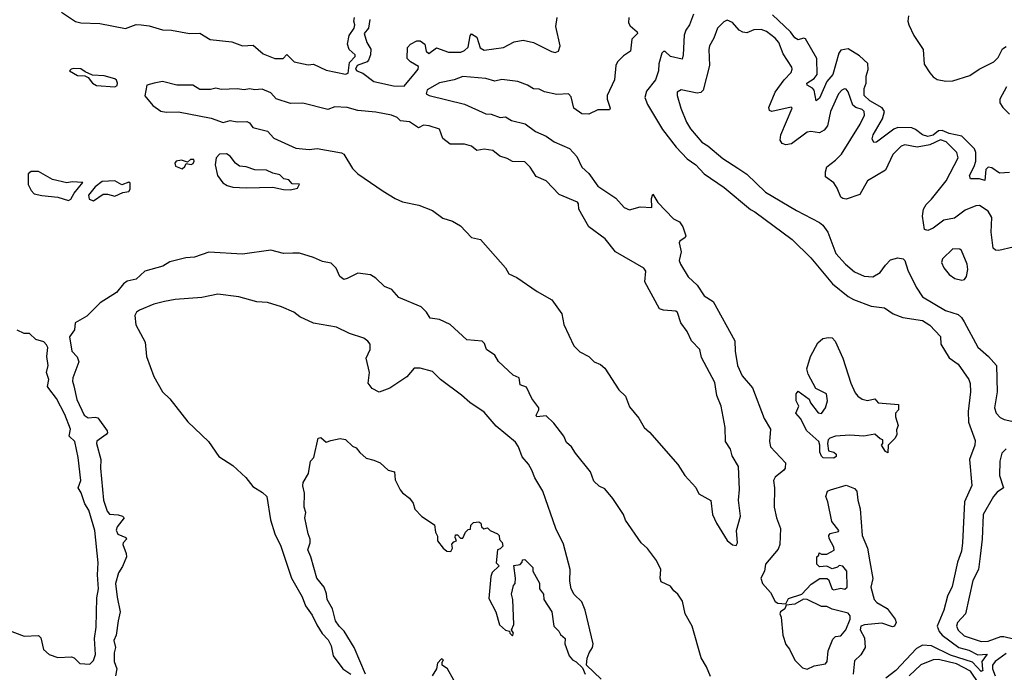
# Model space of a CAD drawing. Extents: x 2323203 to 2567568, y 883585 to 1022917.
# Tile 72 of 256: x 2408460 to 2414005, y 981565 to 985243. Entities that reach past the tile are written whole.
import ezdxf

# ---------------------------------------------------------------- set-up
doc = ezdxf.new("R2010")
doc.units = 0

msp = doc.modelspace()

# ---------------------------------------------------------------- linework, layer by layer
at = {"layer": '0CON10XD'}
for points in [[(2408695, 985285.7), (2408775, 985233.8), (2408805, 985225.6), (2408911.7, 985221.7), (2409055, 985194.3), (2409115, 985215.3), (2409145, 985214.7), (2409188.8, 985208.8), (2409265, 985186.8), (2409314.4, 985184.4), (2409415.5, 985165.5), (2409475, 985166.9), (2409532.2, 985132.2), (2409655, 985117.8), (2409715, 985095.7), (2409775, 985100), (2409831.4, 985051.4), (2409896.1, 985023.9), (2409943.8, 985025), (2409965, 985046.2), (2410005, 985006), (2410085, 984989.1), (2410115, 984991.9), (2410185, 984959.3), (2410295, 984936.9), (2410309.1, 984940.9), (2410317.3, 985002.7), (2410350, 985035), (2410349.4, 985045), (2410316.2, 985075), (2410305.3, 985105), (2410316.2, 985153.8), (2410342.9, 985195), (2410347.7, 985215), (2410342.2, 985235), (2410346.2, 985255)], [(2410432.7, 985245), (2410424.4, 985195.6), (2410400, 985165), (2410414.3, 985115), (2410437, 985077), (2410434.8, 985045), (2410425.2, 985015), (2410415.9, 985005), (2410361.1, 984985), (2410351.7, 984965), (2410357.9, 984955), (2410391.5, 984941.5), (2410454.5, 984894.5), (2410565, 984870), (2410625, 984868.7), (2410689.3, 984945), (2410703.5, 984965), (2410705, 984978.8), (2410661.2, 985005), (2410641.2, 985025), (2410643.6, 985086.4), (2410660, 985105), (2410695.9, 985124.1), (2410715, 985124), (2410741.2, 985105), (2410750, 985065), (2410765, 985053.3), (2410806.4, 985083.6), (2410875, 985060), (2410945, 985060.6), (2410965, 985068.6), (2410985, 985087.5), (2410997.6, 985152.4), (2411005, 985163.1), (2411035.1, 985145.1), (2411053.5, 985085), (2411075, 985071.2), (2411185, 985087.1), (2411245, 985117.5), (2411295, 985126.9), (2411354.3, 985114.3), (2411455, 985063.8), (2411475, 985058.8), (2411495, 985066.2), (2411504.4, 985095), (2411478.5, 985205), (2411487.1, 985255)], [(2411891.1, 985255), (2411889.1, 985225), (2411898.4, 985208.4), (2411937.1, 985175), (2411940, 985165), (2411907.1, 985132.9), (2411899.2, 985065), (2411860.2, 985039.8), (2411826.9, 985005), (2411816.5, 984985), (2411810, 984905), (2411768.1, 984815), (2411767.8, 984795), (2411786.2, 984745), (2411782.5, 984735), (2411715, 984734.2), (2411665, 984710.6), (2411625, 984713.1), (2411580, 984745), (2411565, 984807.5), (2411551.1, 984825), (2411485, 984821.4), (2411415, 984837), (2411385, 984851.7), (2411354, 984854), (2411320.6, 984875), (2411265, 984895.2), (2411175, 984905.4), (2411135, 984896.8), (2411085, 984912.1), (2410955, 984922.9), (2410906.4, 984903.6), (2410825, 984888.1), (2410755, 984847.5), (2410750, 984825), (2410765.6, 984815.6), (2410965, 984767.3), (2411085, 984713.3), (2411115, 984711.1), (2411165, 984691.9), (2411195, 984696.2), (2411230, 984675), (2411305.8, 984655.8), (2411365, 984612.2), (2411425, 984586.1), (2411469.4, 984555), (2411556.2, 984516.2), (2411597.3, 984472.7)], [(2412253.8, 985275), (2412231.9, 985215), (2412211.1, 985185), (2412202.3, 985155), (2412197.3, 985045), (2412190, 985020), (2412125, 985035.5), (2412095, 985064.3), (2412085, 985064), (2412075.6, 985054.4), (2412060, 984995), (2412058.2, 984955), (2412040.4, 984905), (2411990.6, 984839.4), (2411981.1, 984805), (2411995.5, 984765), (2412080.9, 984625), (2412156.2, 984525), (2412218.3, 984458.3), (2412267.1, 984425), (2412315, 984373.6), (2412426.7, 984296.7), (2412575, 984173.8), (2412599.2, 984160.8), (2412810.5, 984005), (2412915, 983901.1), (2413037.3, 983755), (2413125, 983683.8), (2413155.8, 983665.8), (2413255, 983629.1), (2413330, 983620), (2413378.8, 983585), (2413433.3, 983565), (2413545, 983547.1), (2413585, 983522), (2413645, 983456.7), (2413647.8, 983415), (2413695, 983338.1), (2413745, 983301.5), (2413805.5, 983215), (2413812.4, 983192.4), (2413813.8, 983145), (2413802, 983035), (2413802.9, 982975), (2413841.5, 982871.5), (2413839.6, 982845), (2413809.2, 982765), (2413821.7, 982618.3), (2413780, 982525), (2413770.3, 982295), (2413763.3, 982246.7), (2413741.3, 982185), (2413712.1, 982047.9), (2413685.3, 981994.7), (2413664.7, 981915.3), (2413627.8, 981825), (2413637.9, 981795), (2413654.8, 981775), (2413749.1, 981705), (2413805, 981688.8), (2413855, 981662.9), (2413907.9, 981667.9), (2413878.7, 981625), (2413882.3, 981582.3), (2413883.5, 981575), (2413875, 981570.3), (2413825, 981621.4), (2413702, 981662), (2413595, 981714.3), (2413545, 981718.1), (2413510.5, 981699.5), (2413395, 981575.4), (2413338.5, 981531.5)], [(2414035, 984381.1), (2413977.3, 984377.3), (2413935, 984407.4), (2413915, 984412.4), (2413901.2, 984398.8), (2413895, 984336.2), (2413865, 984346.7), (2413815, 984347.1), (2413809.2, 984365), (2413835.8, 984415), (2413844.3, 984445), (2413845.3, 984495), (2413836.4, 984515), (2413766.2, 984586.2), (2413695, 984601.4), (2413655, 984618.5), (2413635, 984617.3), (2413605, 984592.6), (2413575, 984584.1), (2413543.6, 984593.6), (2413505.3, 984625), (2413485, 984632.9), (2413405, 984634.9), (2413383.5, 984626.5), (2413285, 984552.2), (2413271.1, 984551.1), (2413261.1, 984571.1), (2413266.7, 984595), (2413318.6, 984685), (2413331, 984725), (2413316.7, 984746.7), (2413247.9, 984785), (2413216.1, 984815), (2413216.5, 984855), (2413227, 984885), (2413227.9, 984925), (2413237.6, 984962.4), (2413236.4, 984996.4), (2413189.9, 985039.9), (2413125, 985078), (2413085, 985071.2), (2413072.6, 985055), (2413040, 984935), (2413005.1, 984895), (2412965, 984801.5), (2412945, 984785.6), (2412934.7, 984845), (2412925, 984857.2), (2412894.4, 984874.4), (2412892.4, 984885), (2412935, 984912), (2412951.4, 984935), (2412949.6, 985025), (2412885, 985134.4), (2412875, 985139.4), (2412845, 985128.9), (2412825, 985140.3), (2412800.2, 985175), (2412699.8, 985269.8)], [(2413466.2, 985265), (2413462, 985235), (2413467.3, 985215), (2413495, 985153.1), (2413547.9, 985075), (2413553.3, 984993.3), (2413585, 984943.5), (2413605, 984920.4), (2413626.7, 984906.7), (2413675, 984896.6), (2413715, 984897.9), (2413810.9, 984929.1), (2413864, 984965), (2413945.3, 985004.7), (2413970.3, 985029.7), (2413995, 985079.4), (2414015, 985091.5)], [(2414055, 983961.4), (2413975, 983941.9), (2413955, 983944.3), (2413942.5, 983955), (2413931.3, 984045), (2413935, 984128), (2413913.9, 984163.9), (2413865, 984195.5), (2413845, 984194.4), (2413785, 984170), (2413724.6, 984125.4), (2413665, 984112.5), (2413605, 984068.8), (2413575, 984054.3), (2413555, 984060), (2413543.6, 984135), (2413549.6, 984175), (2413565, 984202.2), (2413595, 984231.1), (2413677.7, 984335), (2413744.5, 984464.5), (2413736.9, 984495), (2413677.2, 984555), (2413645, 984566.3), (2413585, 984538.6), (2413515, 984525.2), (2413445, 984537.3), (2413425, 984531.2), (2413376.9, 984483.1), (2413335, 984394.5), (2413234.2, 984335), (2413192.3, 984257.7), (2413115, 984231.5), (2413095, 984234.4), (2413083.5, 984243.5), (2413064.2, 984294.2), (2413045, 984323.1), (2412998.1, 984358.1), (2412997.5, 984385), (2413006.2, 984413.8), (2413055, 984451.9), (2413087.3, 984485), (2413192.9, 984655), (2413217.8, 984705), (2413215.6, 984725), (2413205, 984736.5), (2413169.2, 984749.1), (2413152.3, 984762.3), (2413125, 984836.2), (2413115, 984850.8), (2413105, 984852.9), (2413089.2, 984845), (2413071.5, 984825), (2413027.1, 984725), (2413008.8, 984645), (2412990.1, 984619.9), (2412965, 984606.2), (2412915, 984613.1), (2412895, 984609.1), (2412806, 984544), (2412775, 984538.5), (2412754.6, 984544.6), (2412743.1, 984565), (2412746.5, 984595), (2412810, 984745), (2412805, 984750), (2412695, 984725.6), (2412682.1, 984732.1), (2412678, 984748), (2412714.7, 984835), (2412765.7, 984904.3), (2412804.7, 984945.3), (2412811.1, 984965), (2412807.8, 984975), (2412759.9, 985049.9), (2412736, 985115), (2412715, 985138.2), (2412665, 985176.7), (2412635, 985188.1), (2412595, 985186.7), (2412555, 985169.6), (2412532.8, 985172.8), (2412512.7, 985185), (2412475, 985228.1), (2412445, 985240.6), (2412425, 985231.9), (2412390, 985195), (2412369.2, 985139.2), (2412344.5, 985095), (2412340.4, 985075), (2412345.4, 984985), (2412309.4, 984845), (2412295, 984833.6), (2412275, 984829.6), (2412185, 984846.9), (2412162.9, 984835), (2412161.9, 984815), (2412183.5, 984745), (2412215.2, 984665.2), (2412237.5, 984627.5), (2412302.1, 984552.1), (2412335, 984532.9), (2412420.5, 984460.5), (2412505, 984406.7), (2412555, 984372.3), (2412660.6, 984270.6), (2412835, 984167.9), (2412965, 984100), (2412982.9, 984085), (2413010.4, 984045), (2413056.2, 983925), (2413110, 983865), (2413161.7, 983821.7), (2413215, 983798.2), (2413265.4, 983794.6), (2413305, 983818.6), (2413335, 983860), (2413365, 983888.9), (2413405, 983901.4), (2413435, 983895.7), (2413445.6, 983885), (2413462.3, 983832.3), (2413507.9, 983735), (2413545, 983680.4), (2413674.4, 983605), (2413745, 983580.9), (2413763.8, 983565), (2413779.6, 983539.6), (2413856.7, 983396.7), (2413916.9, 983345), (2413960.9, 983295), (2413964.7, 983145.3), (2413949.6, 983055), (2413958.8, 983025), (2413980.8, 983000.8), (2414005, 982989.2), (2414165, 982953.1)], [(2408995, 984864.2), (2409008.3, 984871.7), (2409011.1, 984885), (2409005, 984901.9), (2408995, 984908.9), (2408935, 984927.4), (2408870.8, 984930.8), (2408828.5, 984948.5), (2408805, 984966.4), (2408762.7, 984967.3), (2408750, 984965), (2408740, 984955), (2408785, 984928.8), (2408826.1, 984926.1), (2408845, 984917.5), (2408870, 984885), (2408893, 984873), (2408995, 984864.2)], [(2412495, 982280), (2412502, 982295), (2412496.8, 982363.2), (2412518.4, 982445), (2412508.8, 982535), (2412513.3, 982595), (2412507.2, 982725), (2412472, 982785), (2412463.1, 982823.1), (2412434.6, 982865), (2412432.9, 982945), (2412410.4, 983065), (2412386, 983125), (2412375, 983197.5), (2412299.8, 983339.8), (2412290.7, 983385), (2412243.3, 983433.3), (2412218.2, 983485), (2412182.7, 983535), (2412165, 983592.9), (2412155, 983599.5), (2412085.4, 983605.4), (2412063.4, 983613.4), (2411980.7, 983765), (2411985.8, 983825), (2411975, 983843.2), (2411815.2, 983935.2), (2411757.7, 984007.7), (2411664.8, 984074.8), (2411608.9, 984175), (2411607.5, 984205), (2411601.3, 984215), (2411498.2, 984258.2), (2411425, 984334.2), (2411369.3, 984359.3), (2411335, 984411.2), (2411305, 984441.4), (2411235, 984444.4), (2411205, 984461.5), (2411163.5, 984473.5), (2411125, 984506.8), (2411075, 984513.5), (2411035, 984506.6), (2411005, 984530.9), (2410965, 984541.7), (2410885, 984541.2), (2410842.9, 984572.9), (2410825, 984625.6), (2410765.1, 984645.1), (2410735, 984649.1), (2410705, 984634.1), (2410655, 984667), (2410605, 984673.9), (2410585, 984691.6), (2410554.3, 984705), (2410465, 984722.2), (2410365, 984730.9), (2410305, 984748.9), (2410235, 984751.2), (2410195, 984736.5), (2410055, 984772.9), (2409985, 984770), (2409905, 984796.2), (2409875, 984831.8), (2409825, 984852.4), (2409785, 984847), (2409755, 984853.5), (2409725, 984846.9), (2409685, 984852.8), (2409595, 984849.3), (2409565, 984857.1), (2409535, 984850.6), (2409475, 984850.2), (2409435, 984873.4), (2409345, 984874), (2409265, 984895.1), (2409217.5, 984885), (2409175.7, 984874.3), (2409164.8, 984814.8), (2409210, 984760), (2409255, 984726.8), (2409285, 984721.4), (2409355, 984723.2), (2409537.4, 984687.4), (2409605, 984663.6), (2409645, 984674.8), (2409685, 984668), (2409739.1, 984669.1), (2409755, 984661.2), (2409773.3, 984635), (2409855, 984614.2), (2409890.7, 984575), (2410015, 984519.5), (2410089.4, 984510.6), (2410135, 984517.5), (2410272.9, 984492.9), (2410285.4, 984485), (2410335, 984404.6), (2410364.7, 984375), (2410507.1, 984277.1), (2410573.9, 984235), (2410615, 984216.9), (2410707.9, 984197.9), (2410785, 984168.4), (2410842.3, 984125), (2410897.2, 984107.2), (2410941.9, 984081.9), (2411005, 984015.9), (2411055, 984003.9), (2411195, 983845.4), (2411215, 983811.2), (2411259.9, 983789.9), (2411375, 983710.9), (2411456.9, 983665), (2411513.3, 983585), (2411524.6, 983525), (2411580.9, 983405), (2411615, 983371.8), (2411665.2, 983345.2), (2411695, 983314.6), (2411730.5, 983300.5), (2411755, 983279.1), (2411835, 983157.8), (2411871, 983121), (2411895, 983061.8), (2411947.5, 982997.5), (2411976.9, 982945), (2412007.7, 982917.7), (2412167, 982737), (2412205.5, 982675), (2412267.2, 982607.2), (2412285, 982570.8), (2412352.5, 982532.5), (2412361.1, 982455), (2412383.8, 982405), (2412445, 982307.8), (2412475, 982283.1), (2412495, 982280)], [(2414018.1, 984865), (2413980.5, 984795), (2413980, 984775), (2413997.6, 984747.6), (2414035, 984711.4)], [(2409985, 984284.2), (2410025, 984294.5), (2410035.9, 984315.9), (2409995, 984318.2), (2409975, 984341.1), (2409946.8, 984346.8), (2409925, 984369.2), (2409885, 984378), (2409849.5, 984395), (2409785, 984396.4), (2409735, 984414.3), (2409697.2, 984417.2), (2409674.8, 984434.8), (2409645, 984474.1), (2409625, 984486.5), (2409585, 984485.8), (2409566.5, 984465), (2409560.7, 984425), (2409574.4, 984365), (2409604.1, 984324.1), (2409628.5, 984308.5), (2409659.8, 984299.8), (2409735, 984296.1), (2409885, 984300), (2409945, 984285.4), (2409985, 984284.2)], [(2411597.3, 984472.7), (2411625, 984411.5), (2411665, 984375.6), (2411715, 984304.2), (2411818.1, 984238.1), (2411865, 984183.9), (2411895, 984172.2), (2411955, 984188), (2412020, 984185), (2412017.5, 984235), (2412025, 984260), (2412053.6, 984213.6), (2412141.4, 984121.4), (2412175, 984103.8), (2412194.3, 984075), (2412211.2, 984025), (2412207.5, 984015), (2412177.5, 983995), (2412174, 983986), (2412185.7, 983935), (2412174.5, 983885.5), (2412181.8, 983865), (2412225, 983794.3), (2412276.2, 983746.2), (2412315, 983686.1), (2412365.4, 983655), (2412487.4, 983432.6), (2412489, 983375), (2412502.3, 983295), (2412528.4, 983235), (2412587.8, 983167.8), (2412652.5, 982995), (2412688.5, 982935), (2412683.4, 982865), (2412687.5, 982835), (2412773.3, 982745), (2412770.5, 982715), (2412763.6, 982705), (2412714.6, 982665), (2412704.8, 982645.2), (2412711.7, 982605), (2412709, 982495), (2412722.1, 982435), (2412745.3, 982375), (2412740, 982285), (2412730.6, 982259.4), (2412660.6, 982175), (2412654.8, 982135), (2412633.6, 982095), (2412642.9, 982065), (2412688.1, 982015), (2412713.9, 981963.9), (2412730, 981955), (2412775, 981950), (2412789, 981981), (2412865.3, 982004.7), (2412917.9, 982062.1), (2412967, 982093), (2413005, 982094), (2413015, 982088.8), (2413035, 982033.5), (2413045, 982030.5), (2413085, 982039.2), (2413106.2, 982033.8), (2413120, 982045), (2413117.5, 982135), (2413095, 982162.5), (2413075, 982167.5), (2413065, 982157.5), (2413035, 982147.5), (2413005, 982162.5), (2412965, 982160), (2412950, 982175), (2412950, 982215), (2412960, 982225), (2412961.7, 982238.3), (2412975, 982230), (2413005, 982230), (2413047, 982253), (2413045, 982270), (2413018.3, 982318.3), (2413016.7, 982335), (2413025, 982347.5), (2413071.7, 982358.3), (2413073.3, 982365), (2413034.4, 982414.4), (2413012, 982525), (2413000, 982555), (2413010, 982585), (2413026.1, 982593.9), (2413115, 982618.8), (2413161.2, 982601.2), (2413175, 982586.7), (2413179.4, 982535), (2413193.9, 982486.1), (2413203.8, 982335), (2413234.2, 982265), (2413247.1, 982187.1), (2413263.9, 982093.9), (2413254.1, 982044.1), (2413272, 981975), (2413287.7, 981957.7), (2413345, 981924), (2413391.2, 981865), (2413396.7, 981845), (2413387.5, 981825), (2413375, 981821.2), (2413315, 981842.5), (2413217, 981833), (2413197.5, 981825), (2413193.3, 981805), (2413218.3, 981758.3), (2413221.9, 981705), (2413197.4, 981662.6), (2413160.5, 981629.5), (2413154.4, 981555)], [(2409375, 984403.3), (2409390, 984415), (2409398.3, 984431.7), (2409425, 984426.7), (2409437.3, 984432.7), (2409443.3, 984445), (2409440, 984455), (2409422.5, 984455), (2409405, 984440), (2409371.2, 984451.2), (2409340.8, 984445), (2409332.9, 984435), (2409338.3, 984418.3), (2409375, 984403.3)], [(2408735, 984223.7), (2408748.8, 984231.2), (2408767.6, 984265), (2408815, 984325.5), (2408755, 984330), (2408725, 984324.1), (2408645, 984343), (2408565, 984387.9), (2408525, 984388.2), (2408508.1, 984375), (2408507.9, 984315), (2408525, 984280.6), (2408542.3, 984262.3), (2408585, 984251.6), (2408675, 984242.7), (2408735, 984223.7)], [(2408875, 984221.6), (2408930.1, 984259.9), (2408955, 984260.2), (2408995, 984249.2), (2409041.2, 984268.8), (2409074.6, 984275.4), (2409083, 984287), (2409082.6, 984322.6), (2409075, 984327.5), (2409035, 984312.7), (2408995, 984334), (2408925, 984331.5), (2408885, 984301.5), (2408847.3, 984255), (2408850.9, 984230.9), (2408875, 984221.6)], [(2412350.3, 981540.3), (2412328.1, 981595), (2412297.1, 981647.1), (2412247.1, 981825), (2412207, 981895), (2412193.4, 981965), (2412167.3, 982005), (2412143.7, 982023.7), (2412125, 982051.1), (2412071.6, 982075), (2412066.6, 982095), (2412071, 982145), (2412045.7, 982195), (2411995, 982262.3), (2411960.7, 982295), (2411872.3, 982422.3), (2411860, 982455), (2411800.5, 982545), (2411755, 982599), (2411723.1, 982613.1), (2411692.8, 982642.8), (2411674.8, 982694.8), (2411589.8, 982799.8), (2411568.2, 982835), (2411540.1, 982860.1), (2411525, 982895.2), (2411468.8, 982968.8), (2411425, 983010.9), (2411371.8, 983005), (2411368.8, 983015), (2411383.7, 983045), (2411382.9, 983055), (2411345, 983107.9), (2411315, 983172.4), (2411279, 983185), (2411272.9, 983225), (2411238.9, 983238.9), (2411156.7, 983316.7), (2411135, 983351.4), (2411089.3, 983385), (2411077.4, 983417.4), (2411065, 983431.1), (2410978.9, 983438.9), (2410885, 983525.6), (2410825, 983552.9), (2410770.9, 983560.9), (2410750.5, 983595), (2410721.5, 983625), (2410595, 983677.9), (2410555, 983722.2), (2410515, 983739.1), (2410465, 983786.9), (2410435, 983804.4), (2410365, 983814.5), (2410305, 983783.6), (2410285, 983779.5), (2410262.2, 983795), (2410242, 983842), (2410215, 983871.4), (2410165, 983880), (2410115, 983903.2), (2410035, 983927.5), (2409997.9, 983927.9), (2409946.2, 983926.2), (2409875, 983943.8), (2409715, 983921.5), (2409525, 983933.3), (2409445, 983904.5), (2409395, 983900), (2409305, 983878.9), (2409265.7, 983854.3), (2409165, 983825.3), (2409115, 983781.5), (2409065, 983769.5), (2409045, 983754.6), (2409005.7, 983705), (2408913, 983647), (2408837.8, 983572.2), (2408773.3, 983535), (2408768.9, 983495), (2408740.8, 983455), (2408754.4, 983375), (2408782.8, 983342.8), (2408793.3, 983315), (2408758.9, 983225), (2408757, 983205), (2408765, 983179.1), (2408781.9, 983101.9), (2408823.5, 983015), (2408845, 982999), (2408885, 983003.5), (2408899.5, 982999.5), (2408952.9, 982925), (2408954.6, 982915), (2408946.2, 982905), (2408895, 982867.4), (2408891.8, 982855), (2408917.6, 982765), (2408914.3, 982715), (2408931.1, 982535), (2408952.7, 982472.7), (2408965, 982456.3), (2409015, 982453.3), (2409038.6, 982445), (2409048.2, 982435), (2409009.5, 982385), (2409004.1, 982365.9), (2409013.5, 982343.5), (2409056.9, 982325), (2409061.2, 982315), (2409042.5, 982295), (2409040.7, 982285), (2409060.2, 982235), (2409061.4, 982215), (2409039, 982161), (2409016.5, 982125), (2409000.1, 982065), (2409008.1, 981988.1), (2409025.9, 981905), (2409015.1, 981854.9), (2409004, 981775), (2408990.8, 981745), (2409000.2, 981705), (2408992.9, 981675), (2408992.3, 981625), (2409006.1, 981585), (2408999.5, 981545)], [(2413765, 983774.3), (2413780.5, 983779.5), (2413791.2, 983795), (2413800, 983835), (2413796, 983865), (2413763, 983943), (2413755, 983950), (2413715, 983951.2), (2413656, 983895), (2413650.8, 983875), (2413664.3, 983845), (2413695, 983807.1), (2413726.2, 983785), (2413765, 983774.3)], [(2411735, 981526.7), (2411652.5, 981605), (2411656.2, 981645), (2411666.2, 981675), (2411686.2, 981705), (2411690, 981725), (2411645.4, 981915), (2411625, 981962), (2411583.2, 982003.2), (2411566, 982035), (2411557.7, 982077.7), (2411560.5, 982145), (2411523.4, 982286.6), (2411480, 982375), (2411406.1, 982585), (2411360.6, 982660.6), (2411344.7, 982705), (2411325, 982737.9), (2411288.8, 982778.8), (2411268.6, 982835), (2411251.3, 982861.3), (2411142.6, 982952.6), (2411075, 983030.7), (2410994.8, 983084.8), (2410947.7, 983127.7), (2410829.6, 983215), (2410785, 983260), (2410715, 983279.5), (2410681.3, 983278.7), (2410639.4, 983230.6), (2410545, 983166.4), (2410485, 983143.6), (2410444.7, 983164.8), (2410422.3, 983195), (2410430.2, 983255), (2410411.4, 983335), (2410433.8, 983385), (2410432.9, 983415), (2410421.2, 983431.2), (2410397.4, 983447.4), (2410316.7, 983475), (2410245, 983509.8), (2410115, 983533), (2410037.8, 983567.8), (2410004.4, 983595), (2409935, 983625.3), (2409855, 983648.6), (2409795, 983652.9), (2409695, 983681.6), (2409575, 983695.6), (2409485, 983677.7), (2409335, 983666.5), (2409276, 983654), (2409215, 983638.9), (2409135, 983606.4), (2409117.5, 983595), (2409107.9, 983575), (2409113.8, 983523.8), (2409166.5, 983425), (2409174.6, 983344.6), (2409215, 983232.5), (2409263.3, 983145), (2409305.6, 983105.6), (2409406.7, 982976.7), (2409523.3, 982865), (2409580.8, 982780.8), (2409660.8, 982730.8), (2409732.7, 982662.7), (2409772, 982612), (2409827.7, 982577.7), (2409852.2, 982555), (2409872, 982425), (2409897.7, 982345), (2409930.9, 982275), (2409990, 982095), (2410050.2, 981990.2), (2410069.9, 981939.9), (2410106.6, 981886.6), (2410133.1, 981833.1), (2410163.1, 981783.1), (2410197, 981747), (2410214.1, 981714.1), (2410225, 981657.5), (2410280, 981585), (2410325, 981553.6)], [(2408855, 981610.8), (2408875, 981631.1), (2408886.1, 981665), (2408880.6, 981755), (2408890, 981820), (2408895.1, 981985), (2408904.5, 982035), (2408898.9, 982115), (2408902.1, 982182.1), (2408882.2, 982365), (2408849.2, 982479.2), (2408827.5, 982515), (2408806.8, 982576.8), (2408789, 982605), (2408804.9, 982645), (2408790.2, 982775), (2408770.4, 982865), (2408738, 982895), (2408746.1, 982935), (2408715, 983018.5), (2408667.8, 983107.8), (2408623.9, 983163.9), (2408616, 983176), (2408623.2, 983215), (2408611.6, 983255), (2408620.1, 983295), (2408612.7, 983345), (2408618.1, 983395), (2408611.3, 983411.3), (2408595, 983427.1), (2408551, 983441), (2408515, 983473.8), (2408485, 983475.1), (2408445, 983493.2)], [(2413045, 982772), (2412985, 982773.3), (2412975, 982782.5), (2412966.7, 982805), (2412966.7, 982845), (2412960, 982865), (2412892.5, 982925), (2412857.5, 982995), (2412830, 983025), (2412847.5, 983065), (2412832.5, 983095), (2412832.5, 983135), (2412845, 983150), (2412906.7, 983105), (2412913.9, 983083.9), (2412956.4, 983026.4), (2412975, 983023.3), (2412998, 983055), (2413009.2, 983095), (2413003.8, 983133.8), (2412943.3, 983165), (2412900, 983245), (2412892.5, 983275), (2412913.3, 983345), (2412955, 983422.5), (2412983.3, 983446.7), (2413015, 983452.5), (2413035, 983450), (2413051.7, 983431.7), (2413096, 983335), (2413141.4, 983195), (2413165, 983140), (2413180.3, 983120.3), (2413204.2, 983104.2), (2413235, 983096.7), (2413275, 983106.7), (2413295, 983083.3), (2413410, 983075), (2413410, 983045), (2413392.5, 983025), (2413392.5, 983005), (2413407.5, 982955), (2413398.3, 982931.7), (2413398.8, 982905), (2413390, 982885), (2413350, 982845), (2413348.3, 982801.7), (2413335, 982810), (2413312.5, 982845), (2413320, 982855), (2413320, 982875), (2413305, 982880), (2413276.4, 982906.4), (2413214.1, 982895.9), (2413135, 982900.8), (2413055, 982896), (2413023.3, 982885), (2413013.3, 982875), (2413008.8, 982855), (2413014, 982814), (2413045, 982806.2), (2413058, 982795), (2413058.6, 982781.4), (2413045, 982772)], [(2410406.7, 981555), (2410344.5, 981704.5), (2410287.3, 981797.3), (2410258.8, 981825), (2410238.8, 981855), (2410221.7, 981921.7), (2410191.2, 981975), (2410187.9, 982007.9), (2410174.3, 982044.3), (2410132.5, 982095), (2410100, 982215), (2410083.3, 982255), (2410096.1, 982293.9), (2410096.2, 982315), (2410084.2, 982345), (2410066.2, 982435), (2410071.2, 982465), (2410061.2, 982495), (2410063.3, 982575), (2410053.8, 982615), (2410056.7, 982635), (2410086, 982685), (2410097.5, 982755), (2410116.7, 982775), (2410140, 982885), (2410155, 982887.5), (2410185, 982862.5), (2410211.7, 982871.7), (2410265, 982883.3), (2410295, 982876.2), (2410335, 982840), (2410355, 982830), (2410375, 982803.3), (2410411.7, 982771.7), (2410455, 982761.2), (2410490, 982745), (2410535, 982703.3), (2410570, 982695), (2410575, 982650), (2410603, 982593), (2410615, 982576.7), (2410655.8, 982545.8), (2410675, 982517.5), (2410686.2, 982485), (2410725, 982442.5), (2410796.1, 982396.1), (2410802.5, 982355), (2410813, 982333), (2410813.8, 982305), (2410844.1, 982264.1), (2410865, 982246.7), (2410887.5, 982245), (2410897.5, 982265), (2410893, 982287), (2410905, 982300), (2410920, 982305), (2410912.5, 982325), (2410915, 982340), (2410925, 982340), (2410941.7, 982321.7), (2410955, 982320), (2410970, 982355), (2410985, 982370), (2410998.3, 982371.7), (2411000, 982395), (2411015, 982410), (2411045, 982412.5), (2411057.5, 982405), (2411060, 982385), (2411073, 982373), (2411095, 982380), (2411110, 982365), (2411150, 982345), (2411160, 982335), (2411163, 982313), (2411177, 982297), (2411180, 982275), (2411165, 982260), (2411150, 982255), (2411142.5, 982182.5), (2411160, 982165), (2411121.7, 982128.3), (2411113.3, 982105), (2411101.7, 981981.7), (2411141.2, 981905), (2411163, 981833), (2411195, 981802.5), (2411217.5, 981797.5), (2411220, 981785), (2411235, 981770), (2411240, 981785), (2411230, 981805), (2411243.3, 981835), (2411238.3, 981928.3), (2411237.5, 981975), (2411230, 982005), (2411240, 982055), (2411250, 982065), (2411252.5, 982095), (2411243, 982167), (2411278.3, 982171.7), (2411290, 982185), (2411291.7, 982198.3), (2411305, 982200), (2411350, 982155), (2411350, 982135), (2411387, 982067), (2411387.5, 982035), (2411410, 982005), (2411412.5, 981975), (2411456.7, 981905), (2411467.5, 981825), (2411496.1, 981796.1), (2411505, 981777.5), (2411531.2, 981755), (2411530, 981725), (2411555, 981657.5), (2411572.5, 981635), (2411593.9, 981623.9), (2411629.3, 981589.3), (2411643.9, 981553.9)], [(2414015, 982824.5), (2413990.5, 982799.5), (2413979.6, 982755), (2413977.9, 982675), (2414000, 982605), (2413965, 982579.4), (2413945, 982555.6), (2413886.3, 982455), (2413880.8, 982315), (2413869.3, 982219.3), (2413859.5, 982145), (2413827, 982083), (2413786.5, 981895), (2413741.3, 981845), (2413735.3, 981825), (2413745, 981801.8), (2413779.8, 981769.8), (2413875, 981739), (2413915, 981739.6), (2413985, 981766.6), (2414003, 981767), (2414111.2, 981741.2)], [(2412895, 981582.5), (2412935, 981601.2), (2412998.3, 981611.7), (2413007.5, 981625), (2413013.3, 981685), (2413039.3, 981750.7), (2413055, 981767.5), (2413085, 981770), (2413113.3, 981805), (2413136.4, 981863.6), (2413136.4, 981883.6), (2413125, 981898.8), (2413035, 981920), (2413005, 981936.2), (2412975, 981935.8), (2412895, 981974.4), (2412875, 981976.2), (2412825, 981948.2), (2412776, 981944), (2412768.2, 981921.8), (2412744.2, 981905), (2412740, 981895), (2412748, 981875), (2412757.5, 981775), (2412775, 981721.2), (2412796, 981695), (2412825, 981632.5), (2412869.3, 981589.3), (2412895, 981582.5)], [(2408390.6, 981805), (2408485, 981769.3), (2408565, 981773.1), (2408578.3, 981758.3), (2408594.2, 981694.2), (2408625.6, 981665), (2408675, 981647.7), (2408751.8, 981651.8), (2408766.1, 981646.1), (2408798.8, 981615), (2408855, 981610.8)], [(2410905, 981520), (2410870, 981585), (2410840, 981605), (2410838.3, 981621.7), (2410847.5, 981635), (2410835, 981640), (2410813, 981617), (2410807.5, 981585), (2410783.3, 981545)], [(2414015, 981670.6), (2413954.2, 981625), (2413938.7, 981605), (2413938.9, 981585), (2413954.1, 981544.1)], [(2413861, 981501), (2413815, 981571.9), (2413735, 981612.6), (2413635, 981637), (2413605, 981635.8), (2413535, 981607), (2413468.4, 981545)]]:
    msp.add_lwpolyline(points, dxfattribs=at)

doc.saveas('drawing.dxf')
